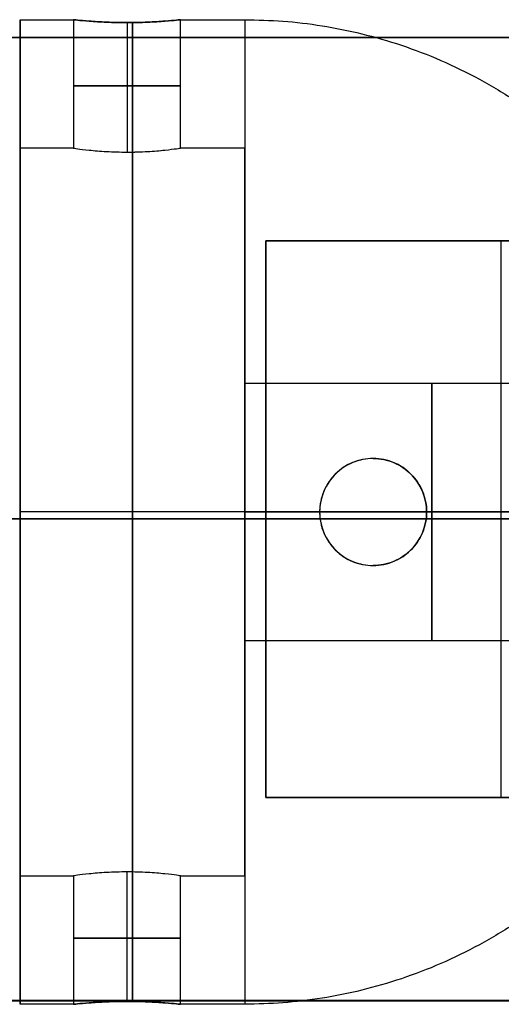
# Model space of a CAD drawing. Header units: millimetres. Extents: x -809 to 684, y -15 to 16.
# Tile 193 of 256: x 600 to 611, y -10 to 13. Entities that reach past the tile are written whole.
import ezdxf

# ---------------------------------------------------------------- set-up
doc = ezdxf.new("R2010")
doc.units = ezdxf.units.MM
doc.layers.add('METAL NEGRO', color=7, linetype='Continuous')

msp = doc.modelspace()

# ---------------------------------------------------------------- linework, layer by layer
at = {"layer": 'METAL NEGRO'}
for p, q in [((600.022, 12.863, 16.571), (600.022, 9.863, 16.571)), ((602.522, 12.794, 17.821), (602.522, 9.77, 17.821)), ((602.522, 12.794, 15.321), (602.522, 9.77, 15.321)), ((474.962, 12.451, 1109.497), (683.962, 12.451, 1109.497)), ((605.272, 9.863, 16.571), (605.272, 3.599, 16.571)), ((605.762, -5.303, 1118.491), (605.762, 7.697, 1118.491)), ((605.762, 7.697, 1118.494), (616.762, 7.697, 1118.494)), ((605.762, 7.696, 1118.744), (605.762, -5.304, 1118.738)), ((611.262, 7.696, 1118.744), (611.262, 7.697, 1118.244)), ((611.262, -5.303, 1118.238), (611.262, 7.697, 1118.244)), ((634.964, 1.205, 1100.241), (474.962, 1.205, 1100.241)), ((605.762, 1.196, 1118.741), (596.762, 1.196, 1118.741)), ((605.272, 1.363, 25.071), (600.022, 1.363, 25.071)), ((605.272, 1.363, 5.071), (600.022, 1.363, 5.071)), ((605.272, 1.363, 28.071), (600.022, 1.363, 28.071)), ((600.022, 1.363, 5.071), (600.022, 1.363, 8.071)), ((600.022, 1.363, 25.071), (600.022, 1.363, 28.071)), ((605.272, 1.363, 8.071), (600.022, 1.363, 8.071)), ((605.272, 1.363, 17.571), (611.272, 1.363, 17.571)), ((605.272, 1.363, 11.571), (607.022, 1.363, 11.571)), ((605.272, 1.363, 8.071), (605.272, 1.363, 11.571)), ((605.272, 1.363, 17.571), (605.272, 1.363, 25.071)), ((605.762, 1.197, 1118.241), (605.762, 1.197, 1118.741)), ((616.762, 1.197, 1118.241), (605.762, 1.197, 1118.241)), ((607.022, 1.363, 5.204), (607.022, 1.363, 11.571)), ((609.522, 1.363, 5.885), (609.522, 1.363, 11.571)), ((609.522, 1.363, 11.571), (613.579, 1.363, 11.571)), ((605.272, -0.874, 16.571), (605.272, -7.137, 16.571)), ((605.762, -5.303, 1118.488), (616.762, -5.303, 1118.488)), ((611.262, -5.303, 1118.238), (611.262, -5.304, 1118.738)), ((602.522, -10.069, 17.821), (602.522, -7.045, 17.821)), ((602.522, -10.069, 15.321), (602.522, -7.045, 15.321)), ((600.022, -7.137, 16.571), (600.022, -10.137, 16.571)), ((474.962, -10.049, 1109.486), (683.962, -10.049, 1109.486))]:
    msp.add_line(p, q, dxfattribs=at)
at = {"layer": 'METAL NEGRO', "extrusion": (1, 0, 0)}
for centre, radius, start, end in [((1.363, 16.571, 600.022), 11.5, 180, 0), ((1.363, 16.571, 600.022), 11.5, 0, 180), ((1.363, 16.571, 605.272), 11.5, 0, 90), ((1.363, 16.571, 600.022), 8.5, 0, 180), ((1.363, 16.571, 600.022), 8.5, 180, 0), ((1.363, 14.571, 605.272), 3, 0, 180), ((1.363, 14.571, 605.272), 3, 180, 0), ((1.363, 14.571, 609.647), 3, 0, 180), ((1.363, 14.571, 609.647), 3, 180, 0), ((1.363, 16.571, 605.272), 11.5, 90, 180)]:
    msp.add_arc(centre, radius, start, end, dxfattribs=at)
at = {"layer": 'METAL NEGRO', "extrusion": (-1, 0, 0)}
for centre, radius, start, end in [((-1.363, 16.571, -602.647), 11.5, 186.2088, 353.7912), ((-1.363, 16.571, -602.647), 11.5, 6.2083, 173.7914), ((-1.363, 16.571, -605.272), 11.5, 180, 270), ((-1.363, 16.571, -602.647), 8.5, 8.4139, 171.5861), ((-1.363, 16.571, -602.647), 8.5, 188.4136, 351.5868), ((-1.363, 16.571, -605.272), 8.5, 0, 180), ((-1.363, 16.571, -605.272), 8.5, 180, 0), ((-1.363, 16.571, -605.272), 11.5, 270, 0)]:
    msp.add_arc(centre, radius, start, end, dxfattribs=at)
at = {"layer": 'METAL NEGRO', "extrusion": (0, -1, 0)}
for centre, radius, start, end in [((602.522, 16.571, -11.316), 1.25, 0, 180), ((602.522, 16.571, -11.316), 1.25, 180, 0), ((605.272, 16.571, -1.363), 11.5, 270, 278.7529), ((605.272, 16.571, -1.363), 11.5, 34.1028, 90), ((605.272, 16.571, -1.363), 11.5, 291.6888, 325.8972)]:
    msp.add_arc(centre, radius, start, end, dxfattribs=at)
at = {"layer": 'METAL NEGRO'}
for centre, start, end in [((608.272, 1.363, 8.524), 90, 270), ((608.272, 1.363, 8.691), 270, 90)]:
    msp.add_arc(centre, 1.25, start, end, dxfattribs=at)
at = {"layer": 'METAL NEGRO', "extrusion": (0, 1, 0)}
for start, end in [(0, 180), (180, 0)]:
    msp.add_arc((-602.522, 16.571, -8.591), 1.25, start, end, dxfattribs=at)
at = {"layer": 'METAL NEGRO'}
for points in [[(600.022, 12.863, 16.571), (601.272, 12.863, 16.571)], [(601.272, 12.863, 16.571), (601.272, 9.863, 16.571)], [(603.772, 9.863, 16.571), (603.772, 12.863, 16.571)], [(603.772, 12.863, 16.571), (605.272, 12.863, 16.571)], [(474.962, 12.455, 1100.247), (683.962, 12.455, 1100.247)], [(474.962, 12.446, 1118.747), (683.962, 12.446, 1118.747)], [(601.272, 9.863, 16.571), (600.022, 9.863, 16.571)], [(605.272, 9.863, 16.571), (603.772, 9.863, 16.571)], [(605.762, 7.697, 1118.244), (616.762, 7.697, 1118.244)], [(605.762, 7.697, 1118.244), (605.762, 7.696, 1118.744)], [(605.762, -5.303, 1118.238), (605.762, 7.697, 1118.244)], [(616.762, 7.696, 1118.744), (605.762, 7.696, 1118.744)], [(614.022, 4.363, 14.571), (605.272, 4.363, 14.571)], [(608.272, 2.613, 5.539), (608.272, 2.613, 11.843)], [(608.272, 0.113, 11.843), (608.272, 0.113, 5.539)], [(605.272, -1.637, 14.571), (614.022, -1.637, 14.571)], [(616.762, -5.303, 1118.238), (605.762, -5.303, 1118.238)], [(605.762, -5.304, 1118.738), (605.762, -5.303, 1118.238)], [(605.762, -5.304, 1118.738), (616.762, -5.304, 1118.738)], [(600.022, -7.137, 16.571), (601.272, -7.137, 16.571)], [(601.272, -7.137, 16.571), (601.272, -10.137, 16.571)], [(603.772, -10.137, 16.571), (603.772, -7.137, 16.571)], [(603.772, -7.137, 16.571), (605.272, -7.137, 16.571)], [(683.962, -10.045, 1100.236), (474.962, -10.045, 1100.236)], [(474.962, -10.054, 1118.736), (683.962, -10.054, 1118.736)], [(601.272, -10.137, 16.571), (600.022, -10.137, 16.571)], [(605.272, -10.137, 16.571), (603.772, -10.137, 16.571)]]:
    msp.add_open_spline(points, degree=1, dxfattribs=at)
for points, knots in [([(601.272, 12.863, 16.571), (601.272, 12.863, 16.405), (601.305, 12.859, 16.241), (601.43, 12.846, 15.94), (601.523, 12.837, 15.801), (601.754, 12.82, 15.571), (601.893, 12.811, 15.478), (602.195, 12.798, 15.353), (602.358, 12.794, 15.32), (602.688, 12.794, 15.321), (602.85, 12.798, 15.353), (603.153, 12.811, 15.479), (603.291, 12.82, 15.572), (603.522, 12.837, 15.803), (603.615, 12.846, 15.942), (603.739, 12.859, 16.243), (603.772, 12.863, 16.407), (603.772, 12.863, 16.571)], [0, 0, 0, 0, 0.494393, 0.494393, 0.988786, 0.988786, 1.483179, 1.483179, 1.977572, 1.977572, 2.471965, 2.471965, 2.966358, 2.966358, 3.460751, 3.460751, 3.955144, 3.955144, 3.955144, 3.955144]), ([(603.772, 12.863, 16.571), (603.772, 12.863, 16.652), (603.764, 12.862, 16.735), (603.732, 12.858, 16.895), (603.708, 12.856, 16.973), (603.614, 12.846, 17.2), (603.522, 12.838, 17.338), (603.289, 12.82, 17.571), (603.151, 12.811, 17.663), (602.924, 12.801, 17.757), (602.846, 12.799, 17.78), (602.686, 12.795, 17.812), (602.603, 12.794, 17.821), (602.358, 12.794, 17.82), (602.194, 12.798, 17.788), (601.893, 12.811, 17.663), (601.754, 12.82, 17.57), (601.523, 12.837, 17.339), (601.43, 12.846, 17.201), (601.305, 12.859, 16.898), (601.272, 12.863, 16.736), (601.272, 12.863, 16.571)], [0, 0, 0, 0, 0.246903, 0.246903, 0.493806, 0.493806, 0.987612, 0.987612, 1.481418, 1.481418, 1.728321, 1.728321, 1.975223, 1.975223, 2.469029, 2.469029, 2.962835, 2.962835, 3.456641, 3.456641, 3.950447, 3.950447, 3.950447, 3.950447]), ([(601.272, 9.863, 16.571), (601.272, 9.863, 16.736), (601.305, 9.857, 16.9), (601.43, 9.84, 17.201), (601.524, 9.828, 17.34), (601.754, 9.804, 17.57), (601.893, 9.792, 17.663), (602.195, 9.775, 17.788), (602.358, 9.77, 17.821), (602.688, 9.77, 17.82), (602.85, 9.775, 17.788), (603.077, 9.788, 17.693), (603.149, 9.793, 17.655), (603.285, 9.804, 17.564), (603.349, 9.811, 17.511), (603.522, 9.829, 17.339), (603.615, 9.841, 17.199), (603.739, 9.858, 16.898), (603.772, 9.863, 16.734), (603.772, 9.863, 16.571)], [0, 0, 0, 0, 0.494418, 0.494418, 0.988837, 0.988837, 1.483255, 1.483255, 1.977673, 1.977673, 2.472092, 2.472092, 2.719301, 2.719301, 2.96651, 2.96651, 3.460928, 3.460928, 3.955346, 3.955346, 3.955346, 3.955346]), ([(601.272, 9.863, 16.571), (601.272, 9.863, 16.405), (601.305, 9.858, 16.243), (601.43, 9.84, 15.94), (601.523, 9.828, 15.802), (601.753, 9.804, 15.571), (601.893, 9.792, 15.478), (602.194, 9.775, 15.353), (602.358, 9.77, 15.321), (602.603, 9.77, 15.32), (602.686, 9.771, 15.329), (602.847, 9.776, 15.361), (602.924, 9.779, 15.384), (603.152, 9.792, 15.478), (603.289, 9.804, 15.57), (603.522, 9.829, 15.803), (603.614, 9.841, 15.941), (603.708, 9.853, 16.168), (603.732, 9.857, 16.246), (603.764, 9.861, 16.406), (603.772, 9.863, 16.489), (603.772, 9.863, 16.571)], [-3.952953, -3.952953, -3.952953, -3.952953, -3.458834, -3.458834, -2.964715, -2.964715, -2.470596, -2.470596, -1.976477, -1.976477, -1.729417, -1.729417, -1.482358, -1.482358, -0.988238, -0.988238, -0.494119, -0.494119, -0.24706, -0.24706, 0, 0, 0, 0]), ([(608.272, 2.613, 5.539), (608.112, 2.613, 5.496), (607.95, 2.581, 5.452), (607.652, 2.46, 5.372), (607.513, 2.369, 5.335), (607.28, 2.14, 5.273), (607.185, 2.001, 5.247), (607.056, 1.696, 5.213), (607.022, 1.53, 5.204), (607.022, 1.363, 5.204)], [0, 0, 0, 0, 0.502799, 0.502799, 1.005599, 1.005599, 1.508398, 1.508398, 2.011198, 2.011198, 2.011198, 2.011198]), ([(608.272, 2.613, 11.843), (608.188, 2.613, 11.843), (608.106, 2.604, 11.839), (607.945, 2.572, 11.825), (607.865, 2.547, 11.814), (607.639, 2.453, 11.775), (607.502, 2.36, 11.739), (607.274, 2.133, 11.669), (607.181, 1.995, 11.634), (607.056, 1.694, 11.585), (607.022, 1.529, 11.571), (607.022, 1.281, 11.57), (607.03, 1.197, 11.574), (607.063, 1.035, 11.587), (607.087, 0.957, 11.597), (607.182, 0.728, 11.634), (607.275, 0.592, 11.669), (607.503, 0.364, 11.739), (607.641, 0.271, 11.775), (607.941, 0.146, 11.827), (608.107, 0.113, 11.843), (608.272, 0.113, 11.843)], [-3.99497, -3.99497, -3.99497, -3.99497, -3.745285, -3.745285, -3.495599, -3.495599, -2.996228, -2.996228, -2.496857, -2.496857, -1.997485, -1.997485, -1.7478, -1.7478, -1.498114, -1.498114, -0.998743, -0.998743, -0.499371, -0.499371, 0, 0, 0, 0]), ([(609.522, 1.363, 5.885), (609.522, 1.446, 5.885), (609.513, 1.53, 5.882), (609.48, 1.693, 5.873), (609.456, 1.772, 5.866), (609.359, 2.002, 5.839), (609.265, 2.139, 5.813), (609.03, 2.37, 5.747), (608.893, 2.459, 5.709), (608.593, 2.581, 5.627), (608.433, 2.613, 5.583), (608.272, 2.613, 5.539)], [0, 0, 0, 0, 0.251313, 0.251313, 0.502626, 0.502626, 1.005253, 1.005253, 1.507879, 1.507879, 2.010505, 2.010505, 2.010505, 2.010505]), ([(608.272, 2.613, 11.843), (608.439, 2.613, 11.843), (608.601, 2.58, 11.828), (608.906, 2.453, 11.775), (609.041, 2.361, 11.739), (609.27, 2.132, 11.668), (609.363, 1.995, 11.634), (609.488, 1.693, 11.585), (609.522, 1.527, 11.57), (609.522, 1.28, 11.571), (609.514, 1.196, 11.574), (609.481, 1.035, 11.587), (609.457, 0.957, 11.597), (609.394, 0.806, 11.622), (609.355, 0.733, 11.637), (609.265, 0.599, 11.669), (609.214, 0.536, 11.686), (609.041, 0.364, 11.739), (608.905, 0.272, 11.775), (608.602, 0.146, 11.827), (608.436, 0.113, 11.843), (608.272, 0.113, 11.843)], [0, 0, 0, 0, 0.499448, 0.499448, 0.998895, 0.998895, 1.498343, 1.498343, 1.99779, 1.99779, 2.247514, 2.247514, 2.497238, 2.497238, 2.746961, 2.746961, 2.996685, 2.996685, 3.496133, 3.496133, 3.99558, 3.99558, 3.99558, 3.99558]), ([(607.022, 1.363, 5.204), (607.022, 1.279, 5.204), (607.03, 1.196, 5.207), (607.063, 1.033, 5.215), (607.088, 0.953, 5.222), (607.185, 0.724, 5.247), (607.28, 0.585, 5.273), (607.513, 0.356, 5.335), (607.652, 0.265, 5.372), (607.95, 0.144, 5.452), (608.112, 0.113, 5.496), (608.272, 0.113, 5.539)], [0, 0, 0, 0, 0.251066, 0.251066, 0.502131, 0.502131, 1.004263, 1.004263, 1.506394, 1.506394, 2.008525, 2.008525, 2.008525, 2.008525]), ([(608.272, 0.113, 5.539), (608.432, 0.113, 5.583), (608.593, 0.144, 5.627), (608.892, 0.265, 5.709), (609.03, 0.355, 5.747), (609.264, 0.584, 5.812), (609.36, 0.725, 5.839), (609.488, 1.029, 5.875), (609.522, 1.196, 5.885), (609.522, 1.363, 5.885)], [0, 0, 0, 0, 0.503256, 0.503256, 1.006512, 1.006512, 1.509768, 1.509768, 2.013024, 2.013024, 2.013024, 2.013024]), ([(603.772, -7.137, 16.571), (603.772, -7.137, 16.736), (603.739, -7.132, 16.9), (603.614, -7.115, 17.201), (603.52, -7.103, 17.34), (603.29, -7.079, 17.57), (603.151, -7.067, 17.663), (602.849, -7.05, 17.788), (602.686, -7.045, 17.821), (602.356, -7.045, 17.82), (602.194, -7.05, 17.788), (601.967, -7.063, 17.693), (601.895, -7.068, 17.655), (601.759, -7.079, 17.564), (601.695, -7.085, 17.511), (601.522, -7.103, 17.339), (601.429, -7.115, 17.199), (601.305, -7.132, 16.898), (601.272, -7.137, 16.734), (601.272, -7.137, 16.571)], [0, 0, 0, 0, 0.494418, 0.494418, 0.988837, 0.988837, 1.483255, 1.483255, 1.977673, 1.977673, 2.472092, 2.472092, 2.719301, 2.719301, 2.96651, 2.96651, 3.460928, 3.460928, 3.955346, 3.955346, 3.955346, 3.955346]), ([(603.772, -7.137, 16.571), (603.772, -7.137, 16.405), (603.739, -7.132, 16.243), (603.614, -7.115, 15.94), (603.521, -7.103, 15.802), (603.29, -7.079, 15.571), (603.151, -7.067, 15.478), (602.85, -7.05, 15.353), (602.686, -7.045, 15.321), (602.441, -7.045, 15.32), (602.358, -7.046, 15.329), (602.197, -7.051, 15.361), (602.119, -7.054, 15.384), (601.892, -7.067, 15.478), (601.755, -7.079, 15.57), (601.522, -7.104, 15.803), (601.43, -7.115, 15.941), (601.336, -7.128, 16.168), (601.312, -7.132, 16.246), (601.28, -7.136, 16.406), (601.272, -7.137, 16.489), (601.272, -7.137, 16.571)], [-3.952953, -3.952953, -3.952953, -3.952953, -3.458834, -3.458834, -2.964715, -2.964715, -2.470596, -2.470596, -1.976477, -1.976477, -1.729417, -1.729417, -1.482358, -1.482358, -0.988238, -0.988238, -0.494119, -0.494119, -0.24706, -0.24706, 0, 0, 0, 0]), ([(603.772, -10.137, 16.571), (603.772, -10.137, 16.405), (603.739, -10.134, 16.241), (603.614, -10.121, 15.94), (603.521, -10.112, 15.801), (603.29, -10.094, 15.571), (603.151, -10.086, 15.478), (602.848, -10.073, 15.353), (602.686, -10.069, 15.32), (602.356, -10.069, 15.321), (602.194, -10.073, 15.353), (601.891, -10.086, 15.479), (601.753, -10.095, 15.572), (601.522, -10.112, 15.803), (601.429, -10.121, 15.942), (601.305, -10.134, 16.243), (601.272, -10.137, 16.407), (601.272, -10.137, 16.571)], [0, 0, 0, 0, 0.494393, 0.494393, 0.988786, 0.988786, 1.483179, 1.483179, 1.977572, 1.977572, 2.471965, 2.471965, 2.966358, 2.966358, 3.460751, 3.460751, 3.955144, 3.955144, 3.955144, 3.955144]), ([(601.272, -10.137, 16.571), (601.272, -10.137, 16.652), (601.28, -10.137, 16.735), (601.312, -10.133, 16.895), (601.336, -10.131, 16.973), (601.43, -10.121, 17.2), (601.521, -10.112, 17.338), (601.755, -10.094, 17.571), (601.892, -10.086, 17.663), (602.12, -10.076, 17.757), (602.198, -10.074, 17.78), (602.358, -10.07, 17.812), (602.441, -10.069, 17.821), (602.686, -10.069, 17.82), (602.85, -10.073, 17.788), (603.151, -10.086, 17.663), (603.29, -10.095, 17.57), (603.521, -10.112, 17.339), (603.614, -10.121, 17.201), (603.739, -10.134, 16.898), (603.772, -10.137, 16.736), (603.772, -10.137, 16.571)], [0, 0, 0, 0, 0.246903, 0.246903, 0.493806, 0.493806, 0.987612, 0.987612, 1.481418, 1.481418, 1.728321, 1.728321, 1.975223, 1.975223, 2.469029, 2.469029, 2.962835, 2.962835, 3.456641, 3.456641, 3.950447, 3.950447, 3.950447, 3.950447])]:
    msp.add_open_spline(points, degree=3, knots=knots, dxfattribs=at)
for points, weights in [([(605.272, 12.863, 16.571), (614.704, 12.863, 16.571), (616.55, 3.613, 16.571)], [1, 0.746414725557, 0.931934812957]), ([(605.272, 1.363, 28.071), (611.373, 1.363, 28.071), (614.794, 1.363, 23.018)], [1, 0.819830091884, 0.861319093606]), ([(614.775, 1.363, 10.094), (612.793, 1.363, 7.186), (609.522, 1.363, 5.885)], [0.861075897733, 0.837023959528, 0.889874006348]), ([(616.55, -0.887, 16.571), (614.704, -10.137, 16.571), (605.272, -10.137, 16.571)], [0.931934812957, 0.746414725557, 1])]:
    msp.add_rational_spline(points, weights, degree=2, dxfattribs=at)

doc.saveas('drawing.dxf')
